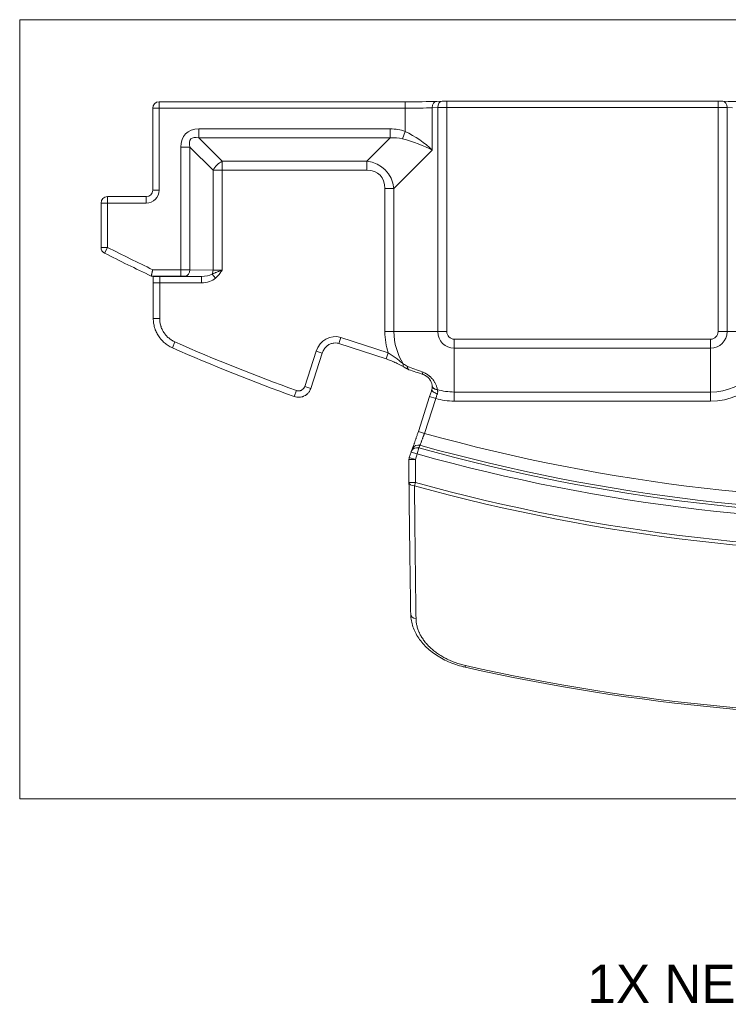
# Model space of a CAD drawing. Header units: millimetres. Extents: x 35 to 1401, y 51 to 818.
# Tile 8 of 22: x 476 to 531, y 436 to 512. Entities that reach past the tile are written whole.
import ezdxf

# ---------------------------------------------------------------- set-up
doc = ezdxf.new("R2010")
doc.units = ezdxf.units.MM
doc.layers.add('1', color=7, linetype='Continuous', true_color=0xffffff)
doc.styles.add('cadds4', font='txt')

msp = doc.modelspace()

# ---------------------------------------------------------------- linework, layer by layer
at = {"layer": '1', "color": 8, "linetype": 'Continuous', "lineweight": 18}
for p, q in [((476.093, 451.671), (476.093, 512.429)), ((611.906, 512.429), (476.093, 512.429)), ((476.093, 451.671), (611.906, 451.671))]:
    msp.add_line(p, q, dxfattribs=at)
at = {"layer": '1', "color": 155, "linetype": 'Continuous', "lineweight": 18}
for p, q in [((486.476, 499.13), (486.476, 505.524)), ((486.476, 505.524), (486.976, 505.524)), ((506.166, 506.024), (486.976, 506.024)), ((486.976, 505.524), (486.976, 506.024)), ((486.976, 506.023), (486.976, 506.024)), ((486.976, 505.524), (486.976, 499.13)), ((506.166, 505.524), (486.976, 505.524)), ((506.166, 505.524), (506.166, 506.024)), ((506.166, 503.719), (506.166, 505.524)), ((508.716, 505.574), (508.287, 505.559)), ((508.287, 505.559), (508.287, 502.255)), ((509.052, 506.074), (508.624, 506.059)), ((508.716, 488.097), (508.716, 505.574)), ((530.595, 506.079), (509.423, 506.079)), ((509.423, 505.579), (509.423, 506.079)), ((530.595, 505.579), (509.423, 505.579)), ((509.423, 505.579), (509.423, 488.097)), ((530.595, 505.579), (530.595, 506.079)), ((530.595, 488.097), (530.595, 505.579)), ((531.394, 506.059), (530.966, 506.074)), ((531.73, 505.559), (531.302, 505.574)), ((531.302, 505.574), (531.302, 488.097)), ((490.076, 503.911), (490.076, 503.204)), ((490.076, 503.911), (504.995, 503.911)), ((504.995, 503.911), (504.995, 503.204)), ((490.076, 503.204), (491.89, 501.39)), ((504.995, 503.204), (490.076, 503.204)), ((503.18, 501.39), (504.995, 503.204)), ((506.166, 503.719), (505.955, 503.141)), ((488.661, 502.497), (489.369, 502.497)), ((488.661, 492.929), (488.661, 502.497)), ((491.183, 500.683), (489.369, 502.497)), ((489.369, 502.497), (489.369, 492.926)), ((508.287, 502.255), (505.302, 499.269)), ((491.89, 501.39), (491.89, 500.683)), ((491.89, 501.39), (503.18, 501.39)), ((503.18, 501.39), (503.18, 500.683)), ((491.183, 500.683), (491.89, 500.683)), ((491.183, 492.895), (491.183, 500.683)), ((503.18, 500.683), (491.89, 500.683)), ((491.89, 500.683), (491.89, 492.887)), ((504.595, 488.097), (504.595, 499.269)), ((505.302, 499.269), (504.595, 499.269)), ((505.302, 499.269), (505.302, 488.097)), ((482.943, 498.13), (482.943, 498.63)), ((482.943, 498.63), (485.976, 498.63)), ((485.976, 498.63), (485.976, 498.13)), ((486.976, 499.13), (486.476, 499.13)), ((482.443, 498.13), (482.943, 498.13)), ((482.443, 494.671), (482.443, 498.13)), ((485.976, 498.13), (482.943, 498.13)), ((482.943, 498.13), (482.943, 494.671)), ((482.443, 494.671), (482.943, 494.671)), ((482.715, 494.225), (482.943, 494.671)), ((488.661, 492.429), (486.361, 492.429)), ((486.474, 492.929), (488.661, 492.929)), ((486.502, 492.402), (486.503, 492.402)), ((487.018, 491.904), (487.018, 492.404)), ((487.018, 492.404), (490.286, 492.404)), ((488.661, 492.429), (488.661, 492.929)), ((490.286, 492.404), (489.015, 492.426)), ((489.369, 492.926), (491.183, 492.895)), ((490.286, 491.904), (490.286, 492.404)), ((491.379, 492.275), (491.104, 492.585)), ((486.518, 489.128), (486.518, 491.887)), ((487.018, 491.904), (487.018, 489.128)), ((490.286, 491.904), (487.018, 491.904)), ((487.018, 489.128), (486.518, 489.128)), ((505.302, 488.097), (504.595, 488.097)), ((508.716, 488.097), (505.302, 488.097)), ((508.716, 488.097), (509.423, 488.097)), ((531.302, 488.097), (530.595, 488.097)), ((531.302, 488.097), (534.716, 488.097)), ((488.007, 486.841), (488.209, 487.299)), ((500.99, 487.172), (501.144, 487.648)), ((500.99, 487.172), (504.699, 485.967)), ((501.144, 487.648), (504.854, 486.443)), ((510.009, 487.511), (530.009, 487.511)), ((510.009, 486.804), (510.009, 487.511)), ((530.009, 486.804), (530.009, 487.511)), ((498.335, 483.824), (499.228, 486.573)), ((499.704, 486.419), (498.81, 483.669)), ((499.704, 486.419), (499.228, 486.573)), ((504.699, 485.967), (504.854, 486.443)), ((510.009, 486.804), (510.009, 483.39)), ((530.009, 486.804), (510.009, 486.804)), ((530.009, 486.804), (530.009, 483.39)), ((498.81, 483.669), (498.335, 483.824)), ((497.521, 483.037), (497.69, 483.508)), ((510.009, 482.683), (510.009, 483.39)), ((510.009, 483.39), (530.009, 483.39)), ((530.009, 482.683), (530.009, 483.39)), ((507.203, 480.318), (508.086, 483.035)), ((508.561, 482.88), (507.678, 480.163)), ((508.086, 483.035), (508.561, 482.88)), ((530.009, 482.683), (510.009, 482.683)), ((507.203, 480.318), (507.678, 480.163)), ((506.498, 478.29), (506.635, 478.711)), ((506.635, 478.711), (507.111, 478.557)), ((507.111, 478.557), (506.974, 478.136)), ((507.111, 478.557), (507.243, 479.031)), ((506.474, 478.136), (506.974, 478.136)), ((506.474, 476.324), (506.474, 478.136)), ((506.974, 478.136), (506.498, 478.29)), ((506.974, 478.136), (506.974, 476.324)), ((506.474, 476.324), (506.974, 476.324)), ((506.904, 476.07), (506.974, 476.324)), ((510.851, 461.929), (510.88, 462.057))]:
    msp.add_line(p, q, dxfattribs=at)
for centre, radius, start, end in [((486.976, 505.524), 0.5, 90, 180), ((482.943, 498.13), 0.5, 90, 180), ((482.943, 494.671), 0.5, 180, 242.93475), ((546.009, 618.097), 138.605, 242.93475, 244.56253), ((546.009, 618.097), 139.105, 242.93475, 244.60934), ((510.009, 488.097), 5.414, 180, 197.79529), ((510.009, 488.097), 4.707, 180, 212.30332), ((510.009, 488.097), 1.293, 180, 270), ((510.009, 488.097), 0.586, 180, 270), ((530.009, 488.097), 5.414, 270, 0), ((530.009, 488.097), 4.707, 270, 0), ((530.009, 488.097), 1.293, 270, 360), ((530.009, 488.097), 0.586, 270, 0), ((546.009, 618.097), 143, 246.15958, 250.25151), ((546.009, 618.097), 143.5, 246.15958, 250.25151), ((546.009, 618.097), 143.161, 254.47, 290.01162), ((510.009, 488.097), 4.707, 253.55345, 270), ((546.009, 618.097), 144.146, 254.43617, 289.80775), ((510.009, 488.097), 5.414, 254.49314, 270), ((546.009, 618.097), 144.86, 254.42372, 289.78534), ((546.009, 618.097), 144.368, 254.42372, 289.78534), ((546.009, 618.097), 147.312, 254.60598, 289.47894), ((546.009, 618.097), 147.048, 254.60598, 289.47894), ((507.111, 478.557), 0.5, 156.37498, 162), ((506.974, 478.136), 0.5, 162, 180), ((546.009, 618.097), 159.946, 257.31263, 286.46645), ((546.009, 618.097), 160.076, 257.31263, 286.46645)]:
    msp.add_arc(centre, radius, start, end, dxfattribs=at)
for centre, major_axis, ratio, start_param, end_param in [((506.166, 506.145), (-3.5, 0), 0.034921, 1.570796, 2.356194), ((506.166, 505.646), (-3, 0), 0.040741, 1.570796, 2.356194), ((508.641, 505.559), (0.017, -0.5), 0.706891, 3.141617, 4.687709), ((509.069, 505.574), (0.017, -0.5), 0.706891, 3.141617, 4.687709), ((509.423, 505.562), (-1, 0), 0.01746, 4.712389, 5.497787), ((509.069, 505.574), (0.017, -0.5), 0.706891, 3.092232, 3.141617), ((509.423, 506.062), (-0.5, 0), 0.034921, 4.712389, 5.497787), ((530.595, 506.062), (-0.5, 0), 0.034921, 3.926991, 4.712389), ((530.595, 505.562), (-1, 0), 0.01746, 3.926991, 4.712389), ((530.948, 505.574), (-0.017, -0.5), 0.706891, 3.141568, 3.190953), ((530.948, 505.574), (-0.017, -0.5), 0.706891, 1.595477, 3.141568), ((533.851, 506.145), (-3.5, 0), 0.034921, 0.785398, 1.570796), ((491.49, 501.083), (2.449, -2.449), 0.57735, 2.617994, 3.665191), ((502.166, 498.255), (4.899, 4.899), 0.57735, 0.261799, 0.523599), ((491.49, 501.083), (-2.041, 2.041), 0.34641, 5.759587, 6.806784), ((502.166, 498.255), (-4.491, -4.491), 0.472377, 3.403392, 3.665191), ((506.166, 502.255), (-3.21, 1.001), 0.23534, 4.065971, 4.851369), ((506.166, 502.255), (-2.926, 1.751), 0.377733, 4.149267, 4.934665), ((491.89, 500.683), (0.707, 0.707), 0.57735, 1.047198, 2.094395), ((501.766, 497.855), (-2.858, -2.858), 0.742307, 2.617994, 3.665191), ((501.766, 497.855), (2.449, 2.449), 0.57735, 5.759587, 6.806784), ((485.975, 499.13), (-0.354, 0.354), 0.999087, 2.356347, 3.926839), ((485.975, 499.13), (0.707, -0.707), 0.999695, 5.497939, 7.068431), ((487.018, 492.387), (-1, 0), 0.017455, 4.712389, 5.253265), ((488.661, 492.92), (-1, 0), 0.008728, 3.926991, 4.712389), ((488.661, 492.42), (-0.5, 0), 0.017455, 3.926991, 4.712389), ((489.015, 492.926), (-0.009, -0.5), 0.707053, 0.024682, 1.583137), ((490.269, 492.904), (-1.061, 0.019), 0.471345, 1.595478, 2.48624), ((490.269, 492.904), (-1.414, 0.025), 0.707053, 1.595478, 2.48624), ((490.829, 492.895), (-0.009, -0.5), 0.707053, 0.915443, 1.583137), ((491.89, 492.913), (-1, 0), 0.026183, 0.785398, 1.570796), ((487.018, 491.887), (-0.5, 0), 0.03491, 4.712389, 6.300639), ((500.651, 486.099), (0.437, 1.565), 0.922957, 6.24454, 7.808624), ((506.329, 485.771), (0.245, 0.436), 0.428415, 2.242826, 3.141179), ((507.728, 485.234), (0.157, 0.475), 0.326263, 2.296489, 3.160056), ((508.776, 483.922), (0.498, 0.046), 0.680624, 3.110566, 4.447642), ((508.738, 483.432), (0.477, -0.151), 0.385904, 3.122674, 4.728222), ((507.201, 478.763), (0.458, -0.2), 0.98451, 1.709336, 3.141243), ((507.111, 478.557), (0.458, -0.2), 0.984511, 1.709125, 3.141591), ((506.974, 476.324), (-0.5, -0.005), 0.512733, 6.262856, 7.708086), ((507.108, 466.05), (-0.5, -0.008), 0.680984, 6.259351, 7.670032)]:
    msp.add_ellipse(centre, major_axis=major_axis, ratio=ratio, start_param=start_param, end_param=end_param, dxfattribs=at)
for points, knots in [([(486.361, 492.429), (486.361, 492.43), (486.362, 492.433), (486.365, 492.444), (486.366, 492.448), (486.368, 492.458), (486.369, 492.464), (486.374, 492.483), (486.377, 492.499), (486.382, 492.522), (486.383, 492.527), (486.386, 492.537), (486.387, 492.542), (486.39, 492.558), (486.393, 492.569), (486.401, 492.604), (486.406, 492.629), (486.416, 492.669), (486.419, 492.683), (486.425, 492.712), (486.432, 492.741), (486.438, 492.771), (486.445, 492.802), (486.449, 492.817), (486.456, 492.849), (486.46, 492.865), (486.465, 492.889), (486.467, 492.897), (486.47, 492.913), (486.472, 492.921), (486.474, 492.929)], [0, 0, 0, 0, 0.125, 0.125, 0.1875, 0.1875, 0.25, 0.25, 0.375, 0.375, 0.40625, 0.40625, 0.4375, 0.4375, 0.5, 0.5, 0.625, 0.625, 0.6875, 0.6875, 0.75, 0.8125, 0.8125, 0.875, 0.875, 0.9375, 0.9375, 0.96875, 0.96875, 1, 1, 1, 1]), ([(486.471, 492.404), (486.472, 492.404), (486.475, 492.404), (486.483, 492.403), (486.487, 492.403), (486.494, 492.403), (486.498, 492.403), (486.502, 492.402)], [0, 0, 0, 0, 0.5, 0.5, 0.75, 0.75, 1, 1, 1, 1]), ([(486.518, 491.887), (486.517, 491.894), (486.517, 491.902), (486.517, 491.917), (486.517, 491.94), (486.516, 491.994), (486.515, 492.039), (486.514, 492.098), (486.513, 492.126), (486.512, 492.167), (486.512, 492.181), (486.512, 492.207), (486.511, 492.219), (486.51, 492.256), (486.51, 492.278), (486.508, 492.319), (486.508, 492.337), (486.506, 492.367), (486.506, 492.379), (486.504, 492.396), (486.503, 492.401), (486.503, 492.402)], [0, 0, 0, 0, 0.03125, 0.03125, 0.0625, 0.125, 0.25, 0.25, 0.375, 0.375, 0.4375, 0.4375, 0.5, 0.5, 0.625, 0.625, 0.75, 0.75, 0.875, 0.875, 1, 1, 1, 1]), ([(491.104, 492.585), (491.165, 492.611), (491.227, 492.638), (491.321, 492.676), (491.353, 492.689), (491.417, 492.714), (491.45, 492.727), (491.515, 492.752), (491.549, 492.765), (491.616, 492.789), (491.65, 492.802), (491.718, 492.826), (491.769, 492.844), (491.821, 492.863), (491.855, 492.875), (491.873, 492.881), (491.89, 492.887)], [0, 0, 0, 0, 0.25, 0.25, 0.375, 0.375, 0.5, 0.5, 0.625, 0.625, 0.75, 0.75, 0.875, 0.9375, 0.9375, 1, 1, 1, 1]), ([(491.89, 492.887), (491.88, 492.873), (491.871, 492.86), (491.851, 492.833), (491.822, 492.792), (491.793, 492.751), (491.734, 492.671), (491.694, 492.618), (491.568, 492.462), (491.479, 492.364), (491.379, 492.275)], [0, 0, 0, 0, 0.0625, 0.0625, 0.125, 0.25, 0.25, 0.5, 0.5, 1, 1, 1, 1]), ([(488.007, 486.841), (487.952, 486.866), (487.897, 486.892), (487.791, 486.949), (487.738, 486.98), (487.584, 487.076), (487.487, 487.148), (487.305, 487.303), (487.22, 487.387), (487.12, 487.5), (487.101, 487.523), (487.063, 487.57), (487.044, 487.594), (486.989, 487.666), (486.954, 487.715), (486.856, 487.866), (486.799, 487.971), (486.723, 488.134), (486.7, 488.189), (486.668, 488.274), (486.658, 488.303), (486.638, 488.36), (486.629, 488.389), (486.586, 488.533), (486.561, 488.65), (486.526, 488.887), (486.518, 489.007), (486.518, 489.128)], [0, 0, 0, 0, 0.0625, 0.0625, 0.125, 0.125, 0.25, 0.25, 0.375, 0.375, 0.40625, 0.40625, 0.4375, 0.4375, 0.5, 0.5, 0.625, 0.625, 0.6875, 0.6875, 0.71875, 0.71875, 0.75, 0.75, 0.875, 0.875, 1, 1, 1, 1]), ([(487.018, 489.128), (487.018, 489.031), (487.025, 488.935), (487.052, 488.746), (487.073, 488.652), (487.107, 488.537), (487.114, 488.514), (487.13, 488.468), (487.138, 488.445), (487.163, 488.377), (487.182, 488.333), (487.242, 488.202), (487.289, 488.118), (487.367, 487.998), (487.395, 487.958), (487.439, 487.901), (487.454, 487.881), (487.484, 487.844), (487.5, 487.826), (487.579, 487.735), (487.648, 487.668), (487.793, 487.544), (487.871, 487.487), (487.994, 487.409), (488.036, 487.385), (488.121, 487.339), (488.165, 487.318), (488.209, 487.299)], [0, 0, 0, 0, 0.125, 0.125, 0.25, 0.25, 0.28125, 0.28125, 0.3125, 0.3125, 0.375, 0.375, 0.5, 0.5, 0.5625, 0.5625, 0.59375, 0.59375, 0.625, 0.625, 0.75, 0.75, 0.875, 0.875, 0.9375, 0.9375, 1, 1, 1, 1]), ([(499.704, 486.419), (499.718, 486.462), (499.77, 486.597), (499.896, 486.807), (500.104, 487.013), (500.347, 487.154), (500.607, 487.222), (500.826, 487.216), (500.949, 487.185), (500.99, 487.172)], [0, 0, 0, 0, 0.081903, 0.264195, 0.4404, 0.608402, 0.768656, 0.923924, 1, 1, 1, 1]), ([(504.854, 486.443), (504.908, 486.412), (504.961, 486.38), (505.066, 486.314), (505.118, 486.28), (505.22, 486.211), (505.27, 486.175), (505.369, 486.104), (505.418, 486.067), (505.564, 485.957), (505.659, 485.883), (505.846, 485.732), (505.938, 485.657), (506.03, 485.582)], [0, 0, 0, 0, 0.125, 0.125, 0.25, 0.25, 0.375, 0.375, 0.5, 0.5, 0.75, 0.75, 1, 1, 1, 1]), ([(504.698, 485.965), (504.782, 485.939), (504.982, 485.87), (505.305, 485.735), (505.681, 485.554), (505.945, 485.417), (506.08, 485.337), (506.084, 485.335)], [0, 0, 0, 0, 0.163592, 0.397529, 0.66609, 0.990594, 1, 1, 1, 1]), ([(506.367, 485.383), (506.366, 485.379), (506.366, 485.374), (506.366, 485.366), (506.365, 485.354), (506.365, 485.341), (506.365, 485.318), (506.366, 485.303), (506.369, 485.274), (506.371, 485.26), (506.377, 485.235), (506.384, 485.211), (506.393, 485.191), (506.402, 485.177), (506.405, 485.173), (506.411, 485.165), (506.414, 485.161), (506.43, 485.144), (506.446, 485.134), (506.464, 485.129)], [0, 0, 0, 0, 0.03125, 0.03125, 0.0625, 0.125, 0.125, 0.25, 0.25, 0.375, 0.375, 0.5, 0.625, 0.625, 0.6875, 0.6875, 0.75, 0.75, 1, 1, 1, 1]), ([(506.367, 485.383), (506.549, 485.314), (506.735, 485.244), (507.115, 485.102), (507.309, 485.03), (507.508, 484.957)], [0, 0, 0, 0, 0.5, 0.5, 1, 1, 1, 1]), ([(507.574, 484.759), (507.379, 484.823), (507.19, 484.886), (506.821, 485.009), (506.641, 485.07), (506.464, 485.129)], [0, 0, 0, 0, 0.5, 0.5, 1, 1, 1, 1]), ([(507.508, 484.957), (507.588, 484.928), (507.667, 484.893), (507.764, 484.842), (507.784, 484.831), (507.822, 484.809), (507.841, 484.797), (507.898, 484.762), (507.971, 484.713), (508.041, 484.659), (508.091, 484.617), (508.108, 484.603), (508.14, 484.574), (508.156, 484.56), (508.233, 484.486), (508.289, 484.425), (508.352, 484.346), (508.364, 484.33), (508.388, 484.298), (508.423, 484.25), (508.453, 484.202), (508.511, 484.106), (508.544, 484.041), (508.585, 483.942), (508.597, 483.909), (508.62, 483.844), (508.63, 483.811), (508.656, 483.713), (508.668, 483.648), (508.676, 483.583)], [0, 0, 0, 0, 0.125, 0.125, 0.15625, 0.15625, 0.1875, 0.1875, 0.25, 0.3125, 0.3125, 0.34375, 0.34375, 0.375, 0.375, 0.5, 0.5, 0.53125, 0.53125, 0.5625, 0.625, 0.625, 0.75, 0.75, 0.8125, 0.8125, 0.875, 0.875, 1, 1, 1, 1]), ([(508.278, 483.886), (508.274, 483.923), (508.268, 483.959), (508.252, 484.034), (508.241, 484.071), (508.215, 484.147), (508.2, 484.186), (508.162, 484.263), (508.14, 484.302), (508.1, 484.363), (508.086, 484.383), (508.055, 484.423), (508.038, 484.444), (508.002, 484.484), (507.983, 484.504), (507.951, 484.534), (507.94, 484.544), (507.918, 484.564), (507.906, 484.574), (507.87, 484.602), (507.845, 484.621), (507.806, 484.647), (507.792, 484.656), (507.765, 484.672), (507.751, 484.68), (507.71, 484.702), (507.683, 484.715), (507.628, 484.739), (507.601, 484.75), (507.574, 484.759)], [0, 0, 0, 0, 0.125, 0.125, 0.25, 0.25, 0.375, 0.375, 0.5, 0.5, 0.5625, 0.5625, 0.625, 0.625, 0.6875, 0.6875, 0.71875, 0.71875, 0.75, 0.75, 0.8125, 0.8125, 0.84375, 0.84375, 0.875, 0.875, 0.9375, 0.9375, 1, 1, 1, 1]), ([(497.69, 483.508), (497.722, 483.496), (497.754, 483.488), (497.803, 483.481), (497.82, 483.48), (497.853, 483.478), (497.87, 483.478), (497.92, 483.481), (497.953, 483.486), (497.993, 483.497), (498.001, 483.499), (498.017, 483.504), (498.025, 483.507), (498.049, 483.515), (498.064, 483.522), (498.109, 483.544), (498.137, 483.561), (498.177, 483.592), (498.19, 483.603), (498.214, 483.626), (498.237, 483.65), (498.258, 483.676), (498.277, 483.703), (498.286, 483.717), (498.311, 483.761), (498.324, 483.792), (498.335, 483.824)], [0, 0, 0, 0, 0.125, 0.125, 0.1875, 0.1875, 0.25, 0.25, 0.375, 0.375, 0.40625, 0.40625, 0.4375, 0.4375, 0.5, 0.5, 0.625, 0.625, 0.6875, 0.6875, 0.75, 0.8125, 0.8125, 0.875, 0.875, 1, 1, 1, 1]), ([(508.678, 483.577), (508.671, 483.577), (508.664, 483.578), (508.65, 483.579), (508.63, 483.581), (508.61, 483.584), (508.571, 483.592), (508.546, 483.598), (508.497, 483.614), (508.475, 483.623), (508.432, 483.645), (508.413, 483.657), (508.376, 483.683), (508.36, 483.697), (508.332, 483.728), (508.32, 483.744), (508.301, 483.778), (508.293, 483.796), (508.283, 483.832), (508.28, 483.851), (508.279, 483.87)], [0, 0, 0, 0, 0.03125, 0.03125, 0.0625, 0.125, 0.125, 0.25, 0.25, 0.375, 0.375, 0.5, 0.5, 0.625, 0.625, 0.75, 0.75, 0.875, 0.875, 1, 1, 1, 1]), ([(498.81, 483.669), (498.789, 483.605), (498.762, 483.544), (498.713, 483.457), (498.695, 483.428), (498.656, 483.374), (498.615, 483.321), (498.569, 483.273), (498.533, 483.239), (498.52, 483.228), (498.495, 483.206), (498.482, 483.196), (498.415, 483.145), (498.359, 483.11), (498.269, 483.066), (498.239, 483.053), (498.192, 483.035), (498.176, 483.03), (498.144, 483.02), (498.128, 483.015), (498.047, 482.994), (497.981, 482.984), (497.898, 482.979), (497.881, 482.978), (497.848, 482.978), (497.831, 482.979), (497.781, 482.981), (497.748, 482.984), (497.649, 482.998), (497.585, 483.014), (497.521, 483.037)], [0, 0, 0, 0, 0.125, 0.125, 0.1875, 0.1875, 0.25, 0.3125, 0.3125, 0.34375, 0.34375, 0.375, 0.375, 0.5, 0.5, 0.5625, 0.5625, 0.59375, 0.59375, 0.625, 0.625, 0.75, 0.75, 0.78125, 0.78125, 0.8125, 0.8125, 0.875, 0.875, 1, 1, 1, 1]), ([(508.285, 483.806), (508.29, 483.787), (508.294, 483.733), (508.279, 483.633), (508.255, 483.563), (508.247, 483.541)], [0, 0, 0, 0, 0.359149, 0.809216, 1, 1, 1, 1]), ([(508.688, 483.246), (508.668, 483.188), (508.647, 483.128), (508.616, 483.036), (508.605, 483.005), (508.583, 482.943), (508.572, 482.912), (508.561, 482.88)], [0, 0, 0, 0, 0.5, 0.5, 0.75, 0.75, 1, 1, 1, 1]), ([(508.678, 483.577), (508.688, 483.553), (508.696, 483.528), (508.706, 483.488), (508.708, 483.475), (508.712, 483.447), (508.713, 483.433), (508.715, 483.392), (508.714, 483.363), (508.707, 483.319), (508.704, 483.305), (508.697, 483.275), (508.693, 483.26), (508.688, 483.246)], [0, 0, 0, 0, 0.25, 0.25, 0.375, 0.375, 0.5, 0.5, 0.75, 0.75, 0.875, 0.875, 1, 1, 1, 1]), ([(506.725, 478.917), (506.731, 478.931), (506.74, 478.952), (506.756, 478.994), (506.761, 479.01), (506.771, 479.036), (506.774, 479.045), (506.781, 479.064), (506.785, 479.074), (506.803, 479.126), (506.82, 479.173), (506.848, 479.253), (506.857, 479.28), (506.872, 479.324), (506.878, 479.339), (506.888, 479.37), (506.893, 479.385), (506.921, 479.465), (506.943, 479.533), (506.979, 479.64), (506.992, 479.676), (507.011, 479.733), (507.017, 479.752), (507.03, 479.79), (507.036, 479.81), (507.069, 479.908), (507.095, 479.988), (507.135, 480.11), (507.149, 480.151), (507.176, 480.234), (507.189, 480.276), (507.203, 480.318)], [0, 0, 0, 0, 0.125, 0.125, 0.1875, 0.1875, 0.21875, 0.21875, 0.25, 0.25, 0.375, 0.375, 0.4375, 0.4375, 0.46875, 0.46875, 0.5, 0.5, 0.625, 0.625, 0.6875, 0.6875, 0.71875, 0.71875, 0.75, 0.75, 0.875, 0.875, 0.9375, 0.9375, 1, 1, 1, 1]), ([(507.678, 480.163), (507.669, 480.135), (507.659, 480.107), (507.64, 480.053), (507.63, 480.025), (507.601, 479.944), (507.583, 479.892), (507.559, 479.827), (507.555, 479.814), (507.546, 479.789), (507.532, 479.751), (507.519, 479.714), (507.493, 479.644), (507.476, 479.599), (507.457, 479.546), (507.453, 479.536), (507.445, 479.515), (507.434, 479.486), (507.423, 479.458), (507.403, 479.406), (507.391, 479.375), (507.377, 479.34), (507.375, 479.334), (507.37, 479.321), (507.362, 479.303), (507.356, 479.288), (507.344, 479.26), (507.338, 479.246), (507.333, 479.237)], [0, 0, 0, 0, 0.0625, 0.0625, 0.125, 0.125, 0.25, 0.25, 0.28125, 0.28125, 0.3125, 0.375, 0.375, 0.5, 0.5, 0.53125, 0.53125, 0.5625, 0.625, 0.625, 0.75, 0.75, 0.78125, 0.78125, 0.8125, 0.875, 0.875, 1, 1, 1, 1]), ([(507.333, 479.237), (507.309, 479.183), (507.286, 479.13), (507.256, 479.061), (507.249, 479.046), (507.243, 479.031)], [0, 0, 0, 0, 0.781066, 0.781066, 1, 1, 1, 1]), ([(506.608, 466.05), (506.596, 466.838), (506.583, 467.643), (506.559, 469.288), (506.536, 470.967), (506.504, 473.587), (506.484, 475.4), (506.474, 476.324)], [0, 0, 0, 0, 0.25, 0.25, 0.5, 0.75, 1, 1, 1, 1]), ([(506.904, 476.07), (506.908, 475.606), (506.912, 475.145), (506.921, 474.231), (506.929, 473.325), (506.939, 472.435), (506.946, 471.773), (506.948, 471.554), (506.953, 471.117), (506.955, 470.9), (506.968, 469.819), (506.988, 468.126), (507.011, 466.506), (507.022, 465.713)], [0, 0, 0, 0, 0.125, 0.125, 0.25, 0.375, 0.375, 0.4375, 0.4375, 0.5, 0.5, 0.75, 1, 1, 1, 1]), ([(506.611, 466.041), (506.61, 466.03), (506.601, 465.865), (506.652, 465.542), (506.767, 465.079), (506.961, 464.625), (507.222, 464.186), (507.549, 463.767), (507.937, 463.375), (508.381, 463.016), (508.872, 462.694), (509.404, 462.413), (509.969, 462.18), (510.456, 462.021), (510.755, 461.955), (510.852, 461.936)], [0, 0, 0, 0, 0.006058, 0.089329, 0.173321, 0.258595, 0.343974, 0.430767, 0.518256, 0.605511, 0.693855, 0.781711, 0.869326, 0.957671, 1, 1, 1, 1]), ([(507.022, 465.713), (507.024, 465.614), (507.031, 465.514), (507.058, 465.316), (507.096, 465.118), (507.156, 464.922), (507.211, 464.776), (507.24, 464.703), (507.273, 464.63), (507.295, 464.581), (507.307, 464.557), (507.366, 464.436), (507.472, 464.246), (507.661, 463.972), (507.808, 463.795), (507.925, 463.665), (507.965, 463.622), (508.028, 463.558), (508.049, 463.537), (508.092, 463.495), (508.2, 463.391), (508.407, 463.212), (508.705, 462.989), (508.919, 462.852), (509.085, 462.753), (509.141, 462.72), (509.227, 462.673), (509.256, 462.657), (509.314, 462.627), (509.46, 462.551), (509.728, 462.426), (510.099, 462.28), (510.354, 462.197), (510.549, 462.14), (510.615, 462.122), (510.747, 462.088), (510.813, 462.072), (510.88, 462.057)], [0, 0, 0, 0, 0.0625, 0.0625, 0.125, 0.1875, 0.1875, 0.21875, 0.234375, 0.234375, 0.25, 0.25, 0.3125, 0.375, 0.4375, 0.4375, 0.46875, 0.46875, 0.484375, 0.484375, 0.5, 0.5625, 0.625, 0.6875, 0.6875, 0.71875, 0.71875, 0.734375, 0.734375, 0.75, 0.8125, 0.875, 0.9375, 0.9375, 0.96875, 0.96875, 1, 1, 1, 1])]:
    msp.add_open_spline(points, degree=3, knots=knots, dxfattribs=at)
for points, degree in [([(486.361, 492.429), (486.361, 492.429), (486.362, 492.429), (486.362, 492.429)], 3), ([(486.362, 492.429), (486.398, 492.42), (486.434, 492.412), (486.471, 492.404)], 3), ([(506.03, 485.582), (506.141, 485.515), (506.253, 485.448), (506.367, 485.383)], 3), ([(506.084, 485.335), (506.258, 485.233), (506.449, 485.137)], 2), ([(508.086, 483.035), (508.117, 483.13), (508.177, 483.318), (508.235, 483.498), (508.263, 483.587)], 3), ([(508.676, 483.583), (508.677, 483.581), (508.677, 483.579), (508.678, 483.577)], 3), ([(506.743, 478.963), (506.653, 478.758)], 1)]:
    msp.add_open_spline(points, degree=degree, dxfattribs=at)

# ---------------------------------------------------------------- texts
at = {"layer": '1', "color": 35, "linetype": 'Continuous', "lineweight": 13, "insert": (520.403, 435.687), "char_height": 3, "attachment_point": 7, "line_spacing_factor": 0.993976, "style": 'cadds4'}
msp.add_mtext('\\fArial|b0|i0;\\W0.9536;1X NETWORK PORT COVER', dxfattribs=at)

doc.saveas('drawing.dxf')
